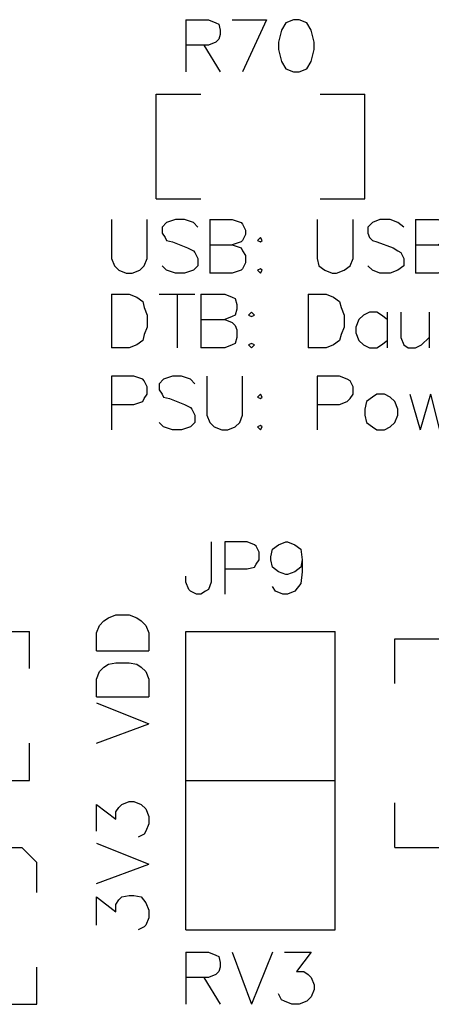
# Model space of a CAD drawing. Extents: x 38.11 to 42.78, y 50.2 to 57.
# Tile 12 of 24: x 39.71 to 39.99, y 53.08 to 53.73. Entities that reach past the tile are written whole.
import ezdxf

# ---------------------------------------------------------------- set-up
doc = ezdxf.new("R2010")
doc.units = 0
doc.layers.add('gto', color=1, linetype='CONTINUOUS')

msp = doc.modelspace()

# ---------------------------------------------------------------- linework, layer by layer
at = {"layer": 'gto', "color": 1}
for points in [[(39.825, 53.735), (39.825, 53.7)], [(39.825, 53.735), (39.84, 53.735), (39.845, 53.733), (39.847, 53.732), (39.848, 53.728), (39.848, 53.725), (39.847, 53.722), (39.845, 53.72), (39.84, 53.718), (39.825, 53.718)], [(39.856, 53.735), (39.879, 53.735)], [(39.879, 53.735), (39.863, 53.7)], [(39.897, 53.735), (39.892, 53.733), (39.889, 53.728), (39.887, 53.72), (39.887, 53.715), (39.889, 53.707), (39.892, 53.702), (39.897, 53.7), (39.901, 53.7), (39.906, 53.702), (39.909, 53.707), (39.911, 53.715), (39.911, 53.72), (39.909, 53.728), (39.906, 53.733), (39.901, 53.735), (39.897, 53.735)], [(39.837, 53.718), (39.848, 53.7)], [(39.805, 53.615), (39.805, 53.685), (39.835, 53.685)], [(39.915, 53.685), (39.945, 53.685)], [(39.945, 53.615), (39.945, 53.685)], [(39.805, 53.615), (39.835, 53.615)], [(39.915, 53.615), (39.945, 53.615)], [(39.775, 53.601), (39.775, 53.575), (39.777, 53.57), (39.78, 53.567), (39.785, 53.565), (39.789, 53.565), (39.794, 53.567), (39.797, 53.57), (39.799, 53.575), (39.799, 53.601)], [(39.833, 53.596), (39.83, 53.599), (39.824, 53.601), (39.818, 53.601), (39.812, 53.599), (39.809, 53.596), (39.809, 53.592), (39.811, 53.589), (39.812, 53.587), (39.816, 53.586), (39.826, 53.582), (39.83, 53.58), (39.831, 53.579), (39.833, 53.575), (39.833, 53.57), (39.83, 53.567), (39.824, 53.565), (39.818, 53.565), (39.812, 53.567), (39.809, 53.57)], [(39.841, 53.601), (39.841, 53.565)], [(39.841, 53.601), (39.856, 53.601), (39.862, 53.599), (39.863, 53.598), (39.865, 53.594), (39.865, 53.591), (39.863, 53.587), (39.862, 53.586), (39.856, 53.584)], [(39.913, 53.601), (39.913, 53.575), (39.914, 53.57), (39.918, 53.567), (39.923, 53.565), (39.926, 53.565), (39.931, 53.567), (39.935, 53.57), (39.937, 53.575), (39.937, 53.601)], [(39.971, 53.596), (39.967, 53.599), (39.962, 53.601), (39.955, 53.601), (39.95, 53.599), (39.947, 53.596), (39.947, 53.592), (39.948, 53.589), (39.95, 53.587), (39.953, 53.586), (39.964, 53.582), (39.967, 53.58), (39.969, 53.579), (39.971, 53.575), (39.971, 53.57), (39.967, 53.567), (39.962, 53.565), (39.955, 53.565), (39.95, 53.567), (39.947, 53.57)], [(39.979, 53.601), (39.979, 53.565)], [(39.979, 53.601), (39.994, 53.601), (39.999, 53.599), (40.001, 53.598), (40.003, 53.594), (40.003, 53.591), (40.001, 53.587), (39.999, 53.586), (39.994, 53.584)], [(39.875, 53.589), (39.873, 53.587), (39.875, 53.586), (39.876, 53.587), (39.875, 53.589)], [(39.841, 53.584), (39.856, 53.584), (39.862, 53.582), (39.863, 53.58), (39.865, 53.577), (39.865, 53.572), (39.863, 53.568), (39.862, 53.567), (39.856, 53.565), (39.841, 53.565)], [(39.979, 53.584), (39.994, 53.584), (39.999, 53.582), (40.001, 53.58), (40.003, 53.577), (40.003, 53.572), (40.001, 53.568), (39.999, 53.567), (39.994, 53.565), (39.979, 53.565)], [(39.875, 53.568), (39.873, 53.567), (39.875, 53.565), (39.876, 53.567), (39.875, 53.568)], [(39.775, 53.551), (39.775, 53.515)], [(39.775, 53.551), (39.787, 53.551), (39.792, 53.549), (39.796, 53.546), (39.797, 53.542), (39.799, 53.537), (39.799, 53.529), (39.797, 53.524), (39.796, 53.52), (39.792, 53.517), (39.787, 53.515), (39.775, 53.515)], [(39.807, 53.551), (39.831, 53.551)], [(39.819, 53.551), (39.819, 53.515)], [(39.835, 53.551), (39.835, 53.515)], [(39.835, 53.551), (39.851, 53.551), (39.856, 53.549), (39.858, 53.548), (39.859, 53.544), (39.859, 53.541), (39.858, 53.537), (39.856, 53.536), (39.851, 53.534)], [(39.907, 53.551), (39.907, 53.515)], [(39.907, 53.551), (39.919, 53.551), (39.924, 53.549), (39.928, 53.546), (39.929, 53.542), (39.931, 53.537), (39.931, 53.529), (39.929, 53.524), (39.928, 53.52), (39.924, 53.517), (39.919, 53.515), (39.907, 53.515)], [(39.835, 53.534), (39.851, 53.534), (39.856, 53.532), (39.858, 53.53), (39.859, 53.527), (39.859, 53.522), (39.858, 53.518), (39.856, 53.517), (39.851, 53.515), (39.835, 53.515)], [(39.869, 53.539), (39.867, 53.537), (39.869, 53.536), (39.871, 53.537), (39.869, 53.539)], [(39.96, 53.534), (39.956, 53.537), (39.953, 53.539), (39.948, 53.539), (39.944, 53.537), (39.941, 53.534), (39.939, 53.529), (39.939, 53.525), (39.941, 53.52), (39.944, 53.517), (39.948, 53.515), (39.953, 53.515), (39.956, 53.517), (39.96, 53.52)], [(39.96, 53.539), (39.96, 53.515)], [(39.969, 53.539), (39.969, 53.522), (39.971, 53.517), (39.974, 53.515), (39.979, 53.515), (39.983, 53.517), (39.988, 53.522)], [(39.988, 53.539), (39.988, 53.515)], [(39.869, 53.518), (39.867, 53.517), (39.869, 53.515), (39.871, 53.517), (39.869, 53.518)], [(39.775, 53.477), (39.79, 53.477), (39.796, 53.479), (39.797, 53.481), (39.799, 53.484), (39.799, 53.489), (39.797, 53.493), (39.796, 53.494), (39.79, 53.496), (39.775, 53.496), (39.775, 53.46)], [(39.831, 53.491), (39.828, 53.494), (39.822, 53.496), (39.816, 53.496), (39.81, 53.494), (39.807, 53.491), (39.807, 53.487), (39.809, 53.484), (39.81, 53.482), (39.814, 53.481), (39.824, 53.477), (39.828, 53.475), (39.829, 53.474), (39.831, 53.47), (39.831, 53.465), (39.828, 53.462), (39.822, 53.46), (39.816, 53.46), (39.81, 53.462), (39.807, 53.465)], [(39.839, 53.496), (39.839, 53.47), (39.841, 53.465), (39.844, 53.462), (39.849, 53.46), (39.853, 53.46), (39.858, 53.462), (39.861, 53.465), (39.863, 53.47), (39.863, 53.496)], [(39.913, 53.477), (39.928, 53.477), (39.933, 53.479), (39.935, 53.481), (39.937, 53.484), (39.937, 53.489), (39.935, 53.493), (39.933, 53.494), (39.928, 53.496), (39.913, 53.496), (39.913, 53.46)], [(39.875, 53.484), (39.873, 53.482), (39.875, 53.481), (39.876, 53.482), (39.875, 53.484)], [(39.953, 53.484), (39.95, 53.482), (39.946, 53.479), (39.945, 53.474), (39.945, 53.47), (39.946, 53.465), (39.95, 53.462), (39.953, 53.46), (39.958, 53.46), (39.962, 53.462), (39.965, 53.465), (39.967, 53.47), (39.967, 53.474), (39.965, 53.479), (39.962, 53.482), (39.958, 53.484), (39.953, 53.484)], [(39.975, 53.484), (39.982, 53.46)], [(39.989, 53.484), (39.982, 53.46)], [(39.989, 53.484), (39.995, 53.46)], [(39.875, 53.463), (39.873, 53.462), (39.875, 53.46), (39.876, 53.462), (39.875, 53.463)], [(39.842, 53.385), (39.842, 53.358), (39.84, 53.353), (39.838, 53.352), (39.835, 53.35), (39.832, 53.35), (39.828, 53.352), (39.827, 53.353), (39.825, 53.358), (39.825, 53.362)], [(39.851, 53.367), (39.866, 53.367), (39.871, 53.368), (39.872, 53.37), (39.874, 53.373), (39.874, 53.378), (39.872, 53.382), (39.871, 53.383), (39.866, 53.385), (39.851, 53.385), (39.851, 53.35)], [(39.903, 53.373), (39.902, 53.368), (39.898, 53.365), (39.893, 53.363), (39.892, 53.363), (39.887, 53.365), (39.883, 53.368), (39.882, 53.373), (39.882, 53.375), (39.883, 53.38), (39.887, 53.383), (39.892, 53.385), (39.893, 53.385), (39.898, 53.383), (39.902, 53.38), (39.903, 53.373), (39.903, 53.365), (39.902, 53.357), (39.898, 53.352), (39.893, 53.35), (39.89, 53.35), (39.885, 53.352), (39.883, 53.355)], [(39.765, 53.312), (39.765, 53.324), (39.767, 53.329), (39.77, 53.332), (39.773, 53.334), (39.778, 53.336), (39.787, 53.336), (39.792, 53.334), (39.795, 53.332), (39.798, 53.329), (39.8, 53.324), (39.8, 53.312)], [(39.68, 53.325), (39.72, 53.325)], [(39.72, 53.3), (39.72, 53.325)], [(39.825, 53.325), (39.925, 53.325)], [(39.825, 53.125), (39.825, 53.325)], [(39.925, 53.125), (39.925, 53.325)], [(39.965, 53.29), (39.965, 53.32), (40.035, 53.32)], [(39.765, 53.312), (39.8, 53.312)], [(39.765, 53.281), (39.765, 53.293), (39.767, 53.298), (39.77, 53.301), (39.773, 53.303), (39.778, 53.304), (39.787, 53.304), (39.792, 53.303), (39.795, 53.301), (39.798, 53.298), (39.8, 53.293), (39.8, 53.281)], [(39.765, 53.281), (39.8, 53.281)], [(39.765, 53.277), (39.8, 53.263)], [(39.765, 53.25), (39.8, 53.263)], [(39.68, 53.225), (39.72, 53.225), (39.72, 53.25)], [(39.825, 53.225), (39.925, 53.225)], [(39.765, 53.191), (39.765, 53.209), (39.778, 53.199), (39.778, 53.204), (39.78, 53.207), (39.782, 53.209), (39.787, 53.211), (39.79, 53.211), (39.795, 53.209), (39.798, 53.206), (39.8, 53.201), (39.8, 53.196), (39.798, 53.191), (39.797, 53.189), (39.793, 53.187)], [(39.965, 53.18), (39.965, 53.21)], [(39.765, 53.183), (39.8, 53.169)], [(39.685, 53.18), (39.715, 53.18)], [(39.715, 53.18), (39.725, 53.17)], [(39.965, 53.18), (40.035, 53.18)], [(39.725, 53.15), (39.725, 53.17)], [(39.765, 53.156), (39.8, 53.169)], [(39.765, 53.128), (39.765, 53.147), (39.778, 53.137), (39.778, 53.142), (39.78, 53.145), (39.782, 53.147), (39.787, 53.148), (39.79, 53.148), (39.795, 53.147), (39.798, 53.143), (39.8, 53.138), (39.8, 53.133), (39.798, 53.128), (39.797, 53.127), (39.793, 53.125)], [(39.825, 53.125), (39.925, 53.125)], [(39.825, 53.11), (39.825, 53.075)], [(39.825, 53.11), (39.84, 53.11), (39.845, 53.108), (39.847, 53.107), (39.848, 53.103), (39.848, 53.1), (39.847, 53.097), (39.845, 53.095), (39.84, 53.093), (39.825, 53.093)], [(39.856, 53.11), (39.869, 53.075)], [(39.883, 53.11), (39.869, 53.075)], [(39.891, 53.11), (39.909, 53.11), (39.899, 53.097), (39.904, 53.097), (39.907, 53.095), (39.909, 53.093), (39.911, 53.088), (39.911, 53.085), (39.909, 53.08), (39.906, 53.077), (39.901, 53.075), (39.896, 53.075), (39.891, 53.077), (39.889, 53.078), (39.887, 53.082)], [(39.675, 53.075), (39.725, 53.075), (39.725, 53.1)], [(39.837, 53.093), (39.848, 53.075)]]:
    msp.add_lwpolyline(points, dxfattribs=at)

doc.saveas('drawing.dxf')
